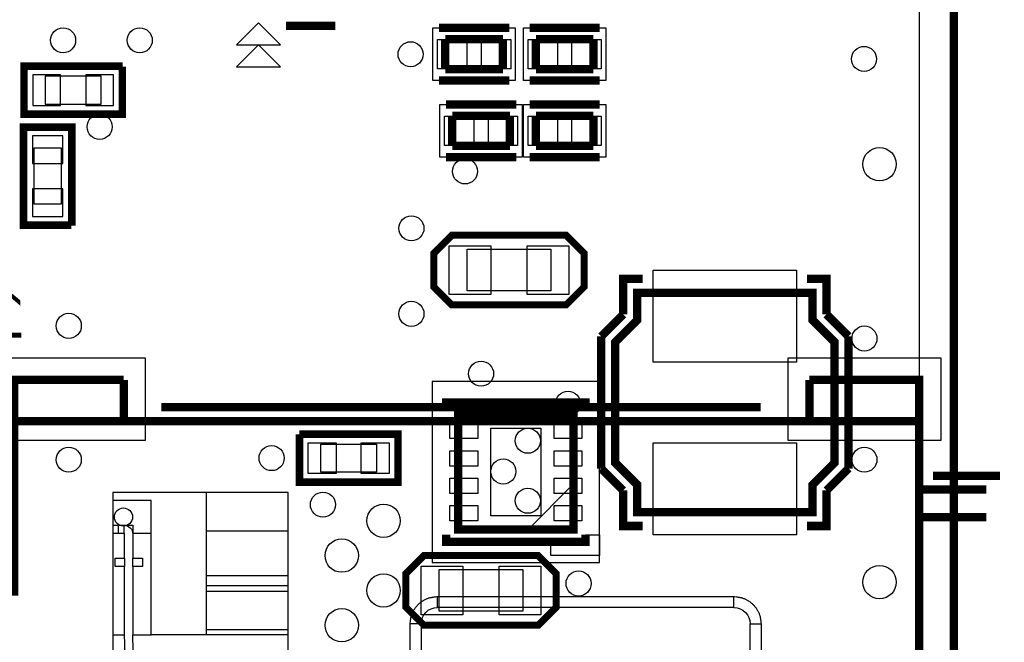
# Model space of a CAD drawing. Extents: x 6 to 156, y -6 to 136.
# Tile 28 of 32: x 120 to 138, y 63 to 74. Entities that reach past the tile are written whole.
import ezdxf

# ---------------------------------------------------------------- set-up
doc = ezdxf.new("R2010")
doc.units = 0
for name, color, linetype in [('BG_OUTLINE', 134, 'CONTINUOUS'), ('PG_ASSEMBLY_BOTTOM', 1, 'CONTINUOUS'), ('PG_ASSEMBLY_TOP', 1, 'CONTINUOUS'), ('PG_PLACE_BOUND_BOTTOM', 152, 'CONTINUOUS'), ('PG_PLACE_BOUND_TOP', 152, 'CONTINUOUS'), ('PG_SILKSCREEN_BOTTOM', 204, 'CONTINUOUS'), ('PG_SILKSCREEN_TOP', 45, 'CONTINUOUS'), ('PIN_BOTTOM', 5, 'CONTINUOUS'), ('PIN_TOP', 1, 'CONTINUOUS'), ('RKI_ALL', 174, 'CONTINUOUS'), ('VC_BOTTOM', 5, 'CONTINUOUS'), ('VC_TOP', 1, 'CONTINUOUS')]:
    doc.layers.add(name, color=color, linetype=linetype)

msp = doc.modelspace()

# ---------------------------------------------------------------- linework, layer by layer
at = {"layer": 'BG_OUTLINE', "const_width": 0.1524}
msp.add_lwpolyline([(137.050018, 11.925808), (137.050018, 129.542032, 0.414184), (136.542018, 130.050032), (7.558024, 130.050032, 0.414214), (7.050024, 129.542032), (7.050024, 0.558038, 0.414233), (7.558024, 0.050038)], format="xyb", dxfattribs=at)
at = {"layer": 'PG_ASSEMBLY_BOTTOM'}
for points in [[(123.971304, 73.49998), (124.771404, 73.49998), (124.371354, 73.90003)], [(121.830084, 72.29221), (120.153684, 72.29221), (120.153684, 73.05421), (121.830084, 73.05421)], [(120.146064, 70.267576), (120.146064, 71.943976), (120.908064, 71.943976), (120.908064, 70.267576)]]:
    msp.add_lwpolyline(points, close=True, dxfattribs=at)
at = {"layer": 'PG_ASSEMBLY_BOTTOM', "const_width": 0.1524}
for points in [[(121.91492, 67.388486), (119.914924, 67.388486), (119.914924, 66.638424)], [(121.91492, 67.388486), (121.91492, 66.638424)], [(134.415022, 66.638424), (134.415022, 67.388486)], [(136.415018, 66.638424), (136.415018, 67.388486), (134.415022, 67.388486)], [(136.415018, 40.13835), (136.415018, 66.638424), (119.914924, 66.638424), (119.914924, 63.528448), (119.70512, 63.528448), (119.70512, 45.528484), (119.914924, 45.528484), (119.914924, 42.28846), (125.472952, 42.28846), (125.472952, 42.49039), (127.614934, 40.348408), (127.614934, 40.13835), (136.415018, 40.13835)], [(136.415018, 65.38849), (137.638282, 65.38849)], [(136.415018, 64.888364), (137.638282, 64.888364)]]:
    msp.add_lwpolyline(points, dxfattribs=at)
at = {"layer": 'PG_ASSEMBLY_BOTTOM'}
for points in [[(121.715022, 65.338452), (121.715022, 55.588408)], [(124.914914, 65.338452), (121.715022, 65.338452)], [(122.415046, 65.188338), (121.715022, 65.188338)], [(122.415046, 62.738508), (122.415046, 65.188338)], [(123.415044, 65.338452), (123.415044, 62.738508)], [(124.914914, 47.588424), (124.914914, 65.338452)], [(121.715022, 64.738504), (121.819924, 64.738504)], [(121.819924, 64.58839), (121.819924, 64.738504)], [(121.819924, 64.738504), (121.92, 64.738504)], [(121.92, 64.738504), (122.08002, 64.738504)], [(121.92, 64.58839), (121.92, 64.738504)], [(122.08002, 64.738504), (122.08002, 64.58839)], [(123.415044, 64.638428), (124.914914, 64.638428)], [(121.929906, 64.58839), (121.715022, 64.58839)], [(121.929906, 64.138556), (121.929906, 64.58839)], [(122.415046, 64.58839), (122.08002, 64.58839)], [(122.08002, 64.58839), (122.08002, 64.138556)], [(121.7549, 63.988442), (121.7549, 64.138556)], [(121.7549, 64.138556), (121.929906, 64.138556)], [(121.929906, 64.138556), (121.929906, 63.988442)], [(122.08002, 64.138556), (122.255026, 64.138556)], [(122.08002, 63.988442), (122.08002, 64.138556)], [(122.255026, 64.138556), (122.255026, 63.988442)], [(121.929906, 63.988442), (121.7549, 63.988442)], [(121.929906, 62.738508), (121.929906, 63.988442)], [(122.255026, 63.988442), (122.08002, 63.988442)], [(122.08002, 63.988442), (122.08002, 62.738508)], [(124.914914, 63.813436), (123.415044, 63.813436)], [(123.415044, 63.63843), (124.914914, 63.63843)], [(123.415044, 63.538354), (124.914914, 63.538354)], [(127.135128, 62.938406), (127.136398, 62.950852), (127.140462, 62.987682), (127.141986, 62.999874), (127.143764, 63.012066), (127.145542, 63.024004), (127.147828, 63.036196), (127.14986, 63.048388), (127.1524, 63.060326), (127.15494, 63.072264), (127.157988, 63.083948), (127.16129, 63.095632), (127.164846, 63.107316), (127.16891, 63.118746), (127.173228, 63.130176), (127.1778, 63.141352), (127.18288, 63.152528), (127.188214, 63.163704), (127.193802, 63.174372), (127.199898, 63.185294), (127.205994, 63.195708), (127.212598, 63.206376), (127.219202, 63.216536), (127.226314, 63.226442), (127.233426, 63.236348), (127.241046, 63.246254), (127.248666, 63.255652), (127.25654, 63.26505), (127.264668, 63.274194), (127.272796, 63.283338), (127.281432, 63.291974), (127.290068, 63.30061), (127.299212, 63.308738), (127.308356, 63.316866), (127.317754, 63.32474), (127.327406, 63.332614), (127.337058, 63.33998), (127.346964, 63.347092), (127.357124, 63.354204), (127.367284, 63.360808), (127.377698, 63.367412), (127.388366, 63.373508), (127.399034, 63.379604), (127.409956, 63.385446), (127.420878, 63.390526), (127.432054, 63.39586), (127.44323, 63.400432), (127.45466, 63.40475), (127.46609, 63.40856), (127.477774, 63.412116), (127.489458, 63.415418), (127.501396, 63.418466), (127.51308, 63.42126), (127.525272, 63.423546), (127.53721, 63.425832), (127.549402, 63.427864), (127.56134, 63.429642), (127.573532, 63.43142), (127.585978, 63.432944), (127.59817, 63.434468), (127.622808, 63.437008), (127.635, 63.438532)], [(127.635, 63.438532), (133.03504, 63.438532)], [(127.635, 63.23838), (127.635, 63.438532)], [(133.03504, 63.438532), (133.047232, 63.437008), (133.084316, 63.432944), (133.096508, 63.43142), (133.1087, 63.429642), (133.120638, 63.427864), (133.13283, 63.425832), (133.144768, 63.423546), (133.156706, 63.42126), (133.168644, 63.418466), (133.180582, 63.415418), (133.192266, 63.412116), (133.20395, 63.40856), (133.21538, 63.40475), (133.22681, 63.400432), (133.237986, 63.39586), (133.249162, 63.390526), (133.260084, 63.385446), (133.271006, 63.379604), (133.281928, 63.373508), (133.292342, 63.367412), (133.302756, 63.360808), (133.312916, 63.354204), (133.323076, 63.347092), (133.332982, 63.33998), (133.342888, 63.332614), (133.352286, 63.32474), (133.361684, 63.316866), (133.370828, 63.308738), (133.379718, 63.30061), (133.388608, 63.291974), (133.39699, 63.283338), (133.405372, 63.274194), (133.4135, 63.26505), (133.421374, 63.255652), (133.428994, 63.246254), (133.43636, 63.236348), (133.443726, 63.226442), (133.450584, 63.216536), (133.457442, 63.206376), (133.464046, 63.195708), (133.470142, 63.185294), (133.476238, 63.174372), (133.481826, 63.163704), (133.48716, 63.152528), (133.49224, 63.141352), (133.497066, 63.130176), (133.501384, 63.118746), (133.505194, 63.107316), (133.50875, 63.095632), (133.512052, 63.083948), (133.5151, 63.072264), (133.51764, 63.060326), (133.52018, 63.048388), (133.522466, 63.036196), (133.524498, 63.024004), (133.526276, 63.012066), (133.5278, 62.999874), (133.529578, 62.987682), (133.531102, 62.975236), (133.532372, 62.963044), (133.534912, 62.938406)], [(133.03504, 63.23838), (133.03504, 63.438532)], [(133.03504, 63.23838), (127.635, 63.23838)], [(123.415044, 62.83833), (124.914914, 62.83833)], [(127.135128, 43.938444), (127.135128, 62.938406)], [(127.335026, 62.938406), (127.135128, 62.938406)], [(127.335026, 62.938406), (127.335026, 43.938444)], [(133.335014, 62.938406), (133.534912, 62.938406)], [(133.335014, 43.938444), (133.335014, 62.938406)], [(133.534912, 62.938406), (133.534912, 43.938444)], [(121.715022, 62.738508), (121.929906, 62.738508)], [(121.930414, 62.738508), (121.929906, 62.738508)], [(122.08002, 62.738508), (122.415046, 62.738508)], [(123.415044, 62.738508), (122.415046, 62.738508)], [(124.914914, 62.738508), (123.415044, 62.738508)]]:
    msp.add_lwpolyline(points, dxfattribs=at)
for points in [[(121.92, 64.738504, -0.414205), (122.08002, 64.578484)], [(127.335026, 62.938406, -0.414208), (127.635, 63.23838)], [(133.03504, 63.23838, -0.414204), (133.335014, 62.938406)], [(121.9454, 62.281562, -0.014125), (121.929906, 62.828424)], [(122.09526, 62.289944, -0.011769), (122.080528, 62.738508)]]:
    msp.add_lwpolyline(points, format="xyb", dxfattribs=at)
at = {"layer": 'PG_ASSEMBLY_TOP', "const_width": 0.1524}
for points in [[(127.776986, 73.053956), (127.776986, 73.60412)], [(127.776986, 73.60412), (128.827022, 73.60412)], [(128.827022, 73.60412), (128.827022, 73.053956)], [(129.427986, 73.053956), (129.427986, 73.60412)], [(129.427986, 73.60412), (130.478022, 73.60412)], [(130.478022, 73.60412), (130.478022, 73.053956)], [(128.827022, 73.053956), (127.776986, 73.053956)], [(130.478022, 73.053956), (129.427986, 73.053956)], [(127.903986, 71.656956), (127.903986, 72.20712)], [(127.903986, 72.20712), (128.954022, 72.20712)], [(128.954022, 72.20712), (128.954022, 71.656956)], [(129.427986, 71.656956), (129.427986, 72.20712)], [(129.427986, 72.20712), (130.478022, 72.20712)], [(130.478022, 72.20712), (130.478022, 71.656956)], [(128.954022, 71.656956), (127.903986, 71.656956)], [(130.478022, 71.656956), (129.427986, 71.656956)], [(131.274058, 65.478914), (131.274058, 64.979042), (134.47395, 64.979042), (134.47395, 65.478914), (134.874, 65.878964), (134.874, 68.079112), (134.47395, 68.478908), (134.47395, 68.979034), (131.274058, 68.979034), (131.274058, 68.478908), (130.874008, 68.079112), (130.874008, 65.878964), (131.274058, 65.478914)], [(130.11404, 64.659002), (130.11404, 66.759074), (128.013968, 66.759074), (128.013968, 64.659002), (130.11404, 64.659002)]]:
    msp.add_lwpolyline(points, dxfattribs=at)
at = {"layer": 'PG_ASSEMBLY_TOP'}
for points in [[(130.257804, 69.747638), (129.978404, 70.027038), (127.895604, 70.027038), (127.616204, 69.747638), (127.540004, 69.671438), (127.540004, 69.112638), (127.717804, 68.934838), (127.895604, 68.757038), (129.978404, 68.757038), (130.156204, 68.934838), (130.334004, 69.112638), (130.334004, 69.671438)], [(125.177804, 65.582038), (125.177804, 66.344038), (126.854204, 66.344038), (126.854204, 65.582038)], [(129.318004, 64.693038), (130.080004, 64.693038), (130.080004, 65.455038)], [(127.108204, 63.194438), (127.387604, 62.915038), (129.470404, 62.915038), (129.749804, 63.194438), (129.826004, 63.270638), (129.826004, 63.829438), (129.648204, 64.007238), (129.470404, 64.185038), (127.387604, 64.185038), (127.209804, 64.007238), (127.032004, 63.829438), (127.032004, 63.270638)]]:
    msp.add_lwpolyline(points, close=True, dxfattribs=at)
at = {"layer": 'PG_PLACE_BOUND_BOTTOM'}
for points in [[(121.499884, 72.41921), (121.499884, 72.92721), (120.483884, 72.92721), (120.483884, 72.41921)], [(120.273064, 70.597776), (120.781064, 70.597776), (120.781064, 71.613776), (120.273064, 71.613776)], [(136.415018, 40.13835), (136.415018, 66.638424), (119.914924, 66.638424), (119.914924, 63.528448), (119.70512, 63.528448), (119.70512, 45.528484), (119.914924, 45.528484), (119.914924, 42.28846), (125.472952, 42.28846), (125.472952, 42.49039), (127.614934, 40.348408), (127.614934, 40.13835)]]:
    msp.add_lwpolyline(points, close=True, dxfattribs=at)
at = {"layer": 'PG_PLACE_BOUND_TOP'}
for points in [[(127.551942, 72.848978), (127.551942, 73.809098), (129.052066, 73.809098), (129.052066, 72.848978)], [(130.703066, 73.809098), (130.703066, 72.848978), (129.202942, 72.848978), (129.202942, 73.809098)], [(127.678942, 71.451978), (127.678942, 72.412098), (129.179066, 72.412098), (129.179066, 71.451978)], [(129.202942, 71.451978), (129.202942, 72.412098), (130.703066, 72.412098), (130.703066, 71.451978)], [(129.699004, 69.773038), (129.699004, 69.011038), (128.175004, 69.011038), (128.175004, 69.773038)], [(131.274058, 65.478914), (131.274058, 64.979042), (134.47395, 64.979042), (134.47395, 65.478914), (134.874, 65.878964), (134.874, 68.079112), (134.47395, 68.478908), (134.47395, 68.979034), (131.274058, 68.979034), (131.274058, 68.478908), (130.874008, 68.079112), (130.874008, 65.878964)], [(127.540004, 64.058038), (130.588004, 64.058038), (130.588004, 67.360038), (127.540004, 67.360038)], [(125.508004, 65.709038), (125.508004, 66.217038), (126.524004, 66.217038), (126.524004, 65.709038)], [(127.667004, 63.169038), (127.667004, 63.931038), (129.191004, 63.931038), (129.191004, 63.169038)]]:
    msp.add_lwpolyline(points, close=True, dxfattribs=at)
at = {"layer": 'PG_SILKSCREEN_BOTTOM'}
for points, const_width in [([(124.871226, 73.845928), (125.771148, 73.845928)], 0.1524), ([(121.893584, 73.11771), (120.090184, 73.11771), (120.090184, 72.22871), (121.893584, 72.22871), (121.893584, 73.10501)], 0.127), ([(120.971564, 70.204076), (120.971564, 72.007476), (120.082564, 72.007476), (120.082564, 70.204076), (120.958864, 70.204076)], 0.127), ([(133.527292, 66.892424), (122.60199, 66.892424)], 0.1524), ([(136.669018, 65.64249), (137.892282, 65.64249)], 0.1524)]:
    msp.add_lwpolyline(points, dxfattribs=dict(at, const_width=const_width))
msp.add_lwpolyline([(123.971304, 73.09993), (124.771404, 73.09993), (124.371354, 73.49998)], close=True, dxfattribs=at)
at = {"layer": 'PG_SILKSCREEN_TOP'}
for points, const_width in [([(128.942084, 73.809098), (127.661924, 73.809098)], 0.1524), ([(129.312924, 73.809098), (130.593084, 73.809098)], 0.1524), ([(128.942084, 72.848978), (127.661924, 72.848978)], 0.1524), ([(129.312924, 72.848978), (130.593084, 72.848978)], 0.1524), ([(129.069084, 72.412098), (127.788924, 72.412098)], 0.1524), ([(130.593084, 72.412098), (129.312924, 72.412098)], 0.1524), ([(129.069084, 71.451978), (127.788924, 71.451978)], 0.1524), ([(130.593084, 71.451978), (129.312924, 71.451978)], 0.1524), ([(130.308604, 69.087238), (129.978404, 68.757038), (127.895604, 68.757038), (127.565404, 69.087238), (127.565404, 69.696838), (127.895604, 70.027038), (129.978404, 70.027038), (130.308604, 69.696838), (130.308604, 69.087238)], 0.127), ([(131.020058, 68.584318), (131.020058, 69.233034), (131.37388, 69.233034)], 0.1524), ([(134.72795, 68.584318), (134.72795, 69.233034), (134.374128, 69.233034)], 0.1524), ([(130.620008, 68.184268), (131.020058, 68.584318)], 0.1524), ([(134.72795, 68.584318), (135.128, 68.184268)], 0.1524), ([(130.620008, 65.773808), (130.620008, 68.184268)], 0.1524), ([(135.128, 68.184268), (135.128, 65.773808)], 0.1524), ([(130.334004, 66.852038), (130.334004, 66.979038), (127.794004, 66.979038), (127.794004, 66.852038)], 0.1524), ([(125.114304, 66.407538), (126.917704, 66.407538), (126.917704, 65.518538), (125.114304, 65.518538), (125.114304, 66.394838)], 0.127), ([(131.020058, 65.373758), (130.620008, 65.773808)], 0.1524), ([(135.128, 65.773808), (134.72795, 65.373758)], 0.1524), ([(131.37388, 64.725042), (131.020058, 64.725042), (131.020058, 65.373758)], 0.1524), ([(134.374128, 64.725042), (134.72795, 64.725042), (134.72795, 65.373758)], 0.1524), ([(130.334004, 64.566038), (130.334004, 64.439038), (127.794004, 64.439038), (127.794004, 64.566038)], 0.1524), ([(127.057404, 63.854838), (127.387604, 64.185038), (129.470404, 64.185038), (129.800604, 63.854838), (129.800604, 63.245238), (129.470404, 62.915038), (127.387604, 62.915038), (127.057404, 63.245238), (127.057404, 63.854838)], 0.127)]:
    msp.add_lwpolyline(points, dxfattribs=dict(at, const_width=const_width))
msp.add_lwpolyline([(130.334004, 64.566038), (130.588004, 64.566038), (130.588004, 64.185038), (129.699004, 64.185038), (129.699004, 64.439038), (130.334004, 64.439038)], close=True, dxfattribs=at)
at = {"layer": 'PIN_BOTTOM'}
for points in [[(120.763284, 72.39381), (120.763284, 72.95261), (120.255284, 72.95261), (120.255284, 72.39381)], [(121.728484, 72.39381), (121.728484, 72.95261), (121.220484, 72.95261), (121.220484, 72.39381)], [(120.247664, 71.334376), (120.806464, 71.334376), (120.806464, 71.842376), (120.247664, 71.842376)], [(120.247664, 70.369176), (120.806464, 70.369176), (120.806464, 70.877176), (120.247664, 70.877176)], [(122.309128, 67.788536), (119.515128, 67.788536), (119.515128, 66.289936), (122.309128, 66.289936)], [(136.815068, 67.788536), (134.021068, 67.788536), (134.021068, 66.289936), (136.815068, 66.289936)]]:
    msp.add_lwpolyline(points, close=True, dxfattribs=at)
msp.add_circle((121.909078, 64.888618), 0.1651, dxfattribs=at)
at = {"layer": 'PIN_TOP'}
for points in [[(128.168654, 73.062338), (127.635254, 73.062338), (127.635254, 73.595738), (128.168654, 73.595738)], [(128.968754, 73.062338), (128.435354, 73.062338), (128.435354, 73.595738), (128.968754, 73.595738)], [(129.286254, 73.595738), (129.819654, 73.595738), (129.819654, 73.062338), (129.286254, 73.062338)], [(130.086354, 73.595738), (130.619754, 73.595738), (130.619754, 73.062338), (130.086354, 73.062338)], [(128.295654, 71.665338), (127.762254, 71.665338), (127.762254, 72.198738), (128.295654, 72.198738)], [(129.095754, 71.665338), (128.562354, 71.665338), (128.562354, 72.198738), (129.095754, 72.198738)], [(129.819654, 71.665338), (129.286254, 71.665338), (129.286254, 72.198738), (129.819654, 72.198738)], [(130.619754, 71.665338), (130.086354, 71.665338), (130.086354, 72.198738), (130.619754, 72.198738)], [(128.606804, 69.836538), (128.606804, 68.947538), (127.844804, 68.947538), (127.844804, 69.836538)], [(130.029204, 69.836538), (130.029204, 68.947538), (129.267204, 68.947538), (129.267204, 69.836538)], [(134.182104, 67.715892), (131.565904, 67.715892), (131.565904, 69.392292), (134.182104, 69.392292)], [(128.368044, 66.3194), (127.860044, 66.3194), (127.860044, 66.5988), (128.368044, 66.5988)], [(129.521204, 64.908938), (128.606804, 64.908938), (128.606804, 66.509138), (129.521204, 66.509138)], [(130.267964, 66.3194), (129.759964, 66.3194), (129.759964, 66.5988), (130.267964, 66.5988)], [(125.279404, 65.683638), (125.279404, 66.242438), (125.787404, 66.242438), (125.787404, 65.683638)], [(126.244604, 65.683638), (126.244604, 66.242438), (126.752604, 66.242438), (126.752604, 65.683638)], [(134.182104, 64.565784), (131.565904, 64.565784), (131.565904, 66.242184), (134.182104, 66.242184)], [(128.368044, 65.819274), (127.860044, 65.819274), (127.860044, 66.098674), (128.368044, 66.098674)], [(130.267964, 65.819274), (129.759964, 65.819274), (129.759964, 66.098674), (130.267964, 66.098674)], [(128.368044, 65.319402), (127.860044, 65.319402), (127.860044, 65.598802), (128.368044, 65.598802)], [(130.267964, 65.319402), (129.759964, 65.319402), (129.759964, 65.598802), (130.267964, 65.598802)], [(128.368044, 64.819276), (127.860044, 64.819276), (127.860044, 65.098676), (128.368044, 65.098676)], [(130.267964, 64.819276), (129.759964, 64.819276), (129.759964, 65.098676), (130.267964, 65.098676)], [(127.336804, 63.105538), (127.336804, 63.994538), (128.098804, 63.994538), (128.098804, 63.105538)], [(128.759204, 63.105538), (128.759204, 63.994538), (129.521204, 63.994538), (129.521204, 63.105538)]]:
    msp.add_lwpolyline(points, close=True, dxfattribs=at)
msp.add_circle((121.909078, 64.888618), 0.1651, dxfattribs=at)
at = {"layer": 'RKI_ALL'}
msp.add_lwpolyline([(136.415018, 0.685038), (7.685024, 0.685038), (7.685024, 129.415032), (136.415018, 129.415032), (136.415018, 16.683482), (136.415018, 11.41349)], close=True, dxfattribs=at)
at = {"layer": 'VC_BOTTOM'}
for centre, radius in [((120.809004, 73.583038), 0.2286), ((122.206004, 73.583038), 0.2286), ((127.144018, 73.329038), 0.2286), ((135.41121, 73.244202), 0.2286), ((121.474484, 72.004682), 0.2286), ((135.693404, 71.322438), 0.3048), ((128.136142, 71.19239), 0.2286), ((127.159004, 70.154038), 0.2286), ((127.159004, 68.594986), 0.2286), ((120.912128, 68.376038), 0.2286), ((135.418068, 68.144136), 0.2286), ((128.429004, 67.502786), 0.2286), ((130.013964, 66.9544), 0.2286), ((129.281428, 66.279776), 0.2286), ((120.912128, 65.934336), 0.2286), ((124.610114, 65.963038), 0.2286), ((135.418068, 65.934336), 0.2286), ((128.834134, 65.719452), 0.2286), ((125.546104, 65.114932), 0.2286), ((129.281428, 65.185544), 0.2286), ((126.651004, 64.820038), 0.3048), ((125.889004, 64.185038), 0.3048), ((135.693404, 63.702438), 0.3048), ((126.651004, 63.550038), 0.3048), ((130.207004, 63.677038), 0.2286), ((125.889004, 62.915038), 0.3048)]:
    msp.add_circle(centre, radius, dxfattribs=at)
at = {"layer": 'VC_TOP'}
for centre, radius in [((120.809004, 73.583038), 0.2286), ((122.206004, 73.583038), 0.2286), ((127.144018, 73.329038), 0.2286), ((135.41121, 73.244202), 0.2286), ((121.474484, 72.004682), 0.2286), ((135.693404, 71.322438), 0.3048), ((128.136142, 71.19239), 0.2286), ((127.159004, 70.154038), 0.2286), ((127.159004, 68.594986), 0.2286), ((120.912128, 68.376038), 0.2286), ((135.418068, 68.144136), 0.2286), ((128.429004, 67.502786), 0.2286), ((130.013964, 66.9544), 0.2286), ((129.281428, 66.279776), 0.2286), ((120.912128, 65.934336), 0.2286), ((124.610114, 65.963038), 0.2286), ((135.418068, 65.934336), 0.2286), ((128.834134, 65.719452), 0.2286), ((125.546104, 65.114932), 0.2286), ((129.281428, 65.185544), 0.2286), ((126.651004, 64.820038), 0.3048), ((125.889004, 64.185038), 0.3048), ((135.693404, 63.702438), 0.3048), ((126.651004, 63.550038), 0.3048), ((130.207004, 63.677038), 0.2286), ((125.889004, 62.915038), 0.3048)]:
    msp.add_circle(centre, radius, dxfattribs=at)

# ---------------------------------------------------------------- texts
at = {"layer": 'PG_SILKSCREEN_BOTTOM', "text_generation_flag": 2, "width": 0.90625}
msp.add_text('11', height=0.8128, dxfattribs=at).set_placement((120.121934, 68.1609))

doc.saveas('drawing.dxf')
